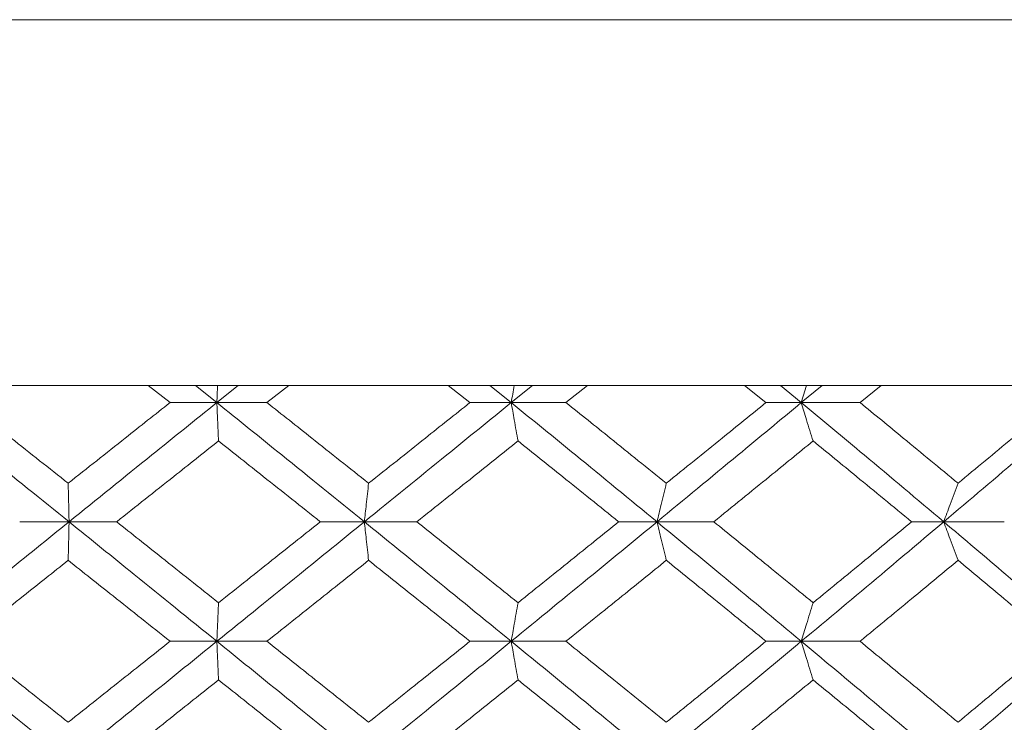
# Model space of a CAD drawing. Header units: inches. Extents: x -3.7 to 22.7, y -9.6 to 17.3.
# Tile 53 of 130: x -0.674 to -0.171, y 0.145 to 0.504. Entities that reach past the tile are written whole.
import ezdxf

# ---------------------------------------------------------------- set-up
doc = ezdxf.new("R2010")
doc.units = ezdxf.units.IN
doc.header["$MEASUREMENT"] = 0

msp = doc.modelspace()

# ---------------------------------------------------------------- linework, layer by layer
at = {"color": 7, "linetype": 'Continuous', "lineweight": 15}
for p, q in [((-1.44557, 0.50428), (0.19911, 0.50428)), ((0.10538, 0.31728), (-1.35184, 0.31728)), ((-0.59734, 0.30846), (-0.6085, 0.31728)), ((-0.57342, 0.30846), (-0.58439, 0.31728)), ((-0.57342, 0.30846), (-0.56245, 0.31728)), ((-0.54779, 0.30846), (-0.53665, 0.31728)), ((-0.44406, 0.30846), (-0.45515, 0.31728)), ((-0.42295, 0.30846), (-0.43384, 0.31728)), ((-0.42295, 0.30846), (-0.4121, 0.31728)), ((-0.39496, 0.30846), (-0.38395, 0.31728)), ((-0.29274, 0.30846), (-0.30364, 0.31728)), ((-0.27467, 0.30846), (-0.28536, 0.31728)), ((-0.27467, 0.30846), (-0.26406, 0.31728)), ((-0.24462, 0.30846), (-0.23387, 0.31728)), ((-0.57342, 0.30846), (-0.59734, 0.30846)), ((-0.57342, 0.30846), (-0.54779, 0.30846)), ((-0.42295, 0.30846), (-0.44406, 0.30846)), ((-0.42295, 0.30846), (-0.39496, 0.30846)), ((-0.27467, 0.30846), (-0.29274, 0.30846)), ((-0.27467, 0.30846), (-0.24462, 0.30846)), ((-0.64896, 0.24751), (-0.67419, 0.24751)), ((-0.64896, 0.24751), (-0.62462, 0.24751)), ((-0.49801, 0.24751), (-0.52056, 0.24751)), ((-0.49801, 0.24751), (-0.47116, 0.24751)), ((-0.34843, 0.24751), (-0.36805, 0.24751)), ((-0.34843, 0.24751), (-0.31937, 0.24751)), ((-0.20186, 0.24751), (-0.21833, 0.24751)), ((-0.20186, 0.24751), (-0.17091, 0.24751)), ((-0.57342, 0.18638), (-0.59734, 0.18638)), ((-0.57342, 0.18638), (-0.54779, 0.18638)), ((-0.42295, 0.18638), (-0.44406, 0.18638)), ((-0.42295, 0.18638), (-0.39496, 0.18638)), ((-0.27467, 0.18638), (-0.29274, 0.18638)), ((-0.27467, 0.18638), (-0.24462, 0.18638))]:
    msp.add_line(p, q, dxfattribs=at)
for points, knots in [([(-0.57304, 0.31728), (-0.57304, 0.31725), (-0.57317, 0.31434), (-0.57329, 0.31139), (-0.57342, 0.30846)], [0, 0, 0, 0, 0.010766, 1, 1, 1, 1]), ([(-0.42141, 0.31728), (-0.42141, 0.31725), (-0.42193, 0.31434), (-0.42244, 0.31139), (-0.42295, 0.30846)], [0, 0, 0, 0, 0.010766, 1, 1, 1, 1]), ([(-0.27199, 0.31728), (-0.272, 0.31725), (-0.2729, 0.31434), (-0.27379, 0.31139), (-0.27467, 0.30846)], [0, 0, 0, 0, 0.0107661, 1, 1, 1, 1]), ([(-0.64896, 0.24751), (-0.66307, 0.2589), (-0.68823, 0.27924), (-0.71338, 0.29954), (-0.72444, 0.30846)], [0, 0, 0, 0, 0.560458, 1, 1, 1, 1]), ([(-0.64941, 0.26719), (-0.65913, 0.27491), (-0.67647, 0.28867), (-0.69382, 0.30242), (-0.70145, 0.30846)], [0, 0, 0, 0, 0.560339, 1, 1, 1, 1]), ([(-0.64941, 0.26719), (-0.63969, 0.27491), (-0.62234, 0.28867), (-0.60497, 0.30242), (-0.59734, 0.30846)], [0, 0, 0, 0, 0.560339, 1, 1, 1, 1]), ([(-0.64896, 0.24751), (-0.63486, 0.2589), (-0.60968, 0.27924), (-0.58449, 0.29954), (-0.57342, 0.30846)], [0, 0, 0, 0, 0.560458, 1, 1, 1, 1]), ([(-0.57256, 0.28883), (-0.57264, 0.29063), (-0.5728, 0.29424), (-0.57309, 0.30077), (-0.57329, 0.30554), (-0.57342, 0.30846)], [0, 0, 0, 0, 0.2791678, 0.5583356, 1, 1, 1, 1]), ([(-0.49801, 0.24751), (-0.51207, 0.2589), (-0.53717, 0.27924), (-0.56235, 0.29954), (-0.57342, 0.30846)], [0, 0, 0, 0, 0.560458, 1, 1, 1, 1]), ([(-0.49584, 0.26719), (-0.50553, 0.27491), (-0.52282, 0.28867), (-0.54016, 0.30242), (-0.54779, 0.30846)], [0, 0, 0, 0, 0.560339, 1, 1, 1, 1]), ([(-0.49801, 0.24751), (-0.48397, 0.2589), (-0.4589, 0.27924), (-0.43393, 0.29954), (-0.42295, 0.30846)], [0, 0, 0, 0, 0.560458, 1, 1, 1, 1]), ([(-0.49584, 0.26719), (-0.48616, 0.27491), (-0.46888, 0.28867), (-0.45164, 0.30242), (-0.44406, 0.30846)], [0, 0, 0, 0, 0.560339, 1, 1, 1, 1]), ([(-0.41948, 0.28883), (-0.4198, 0.29063), (-0.42045, 0.29424), (-0.42161, 0.30077), (-0.42244, 0.30554), (-0.42295, 0.30846)], [0, 0, 0, 0, 0.279168, 0.558336, 1, 1, 1, 1]), ([(-0.34843, 0.24751), (-0.3623, 0.2589), (-0.38705, 0.27924), (-0.41199, 0.29954), (-0.42295, 0.30846)], [0, 0, 0, 0, 0.560458, 1, 1, 1, 1]), ([(-0.34367, 0.26719), (-0.35322, 0.27491), (-0.37027, 0.28867), (-0.38742, 0.30242), (-0.39496, 0.30846)], [0, 0, 0, 0, 0.560339, 1, 1, 1, 1]), ([(-0.34843, 0.24751), (-0.3346, 0.2589), (-0.30993, 0.27924), (-0.28543, 0.29954), (-0.27467, 0.30846)], [0, 0, 0, 0, 0.560458, 1, 1, 1, 1]), ([(-0.34367, 0.26719), (-0.33414, 0.27491), (-0.31712, 0.28867), (-0.30018, 0.30242), (-0.29274, 0.30846)], [0, 0, 0, 0, 0.560339, 1, 1, 1, 1]), ([(-0.26863, 0.28883), (-0.2692, 0.29063), (-0.27033, 0.29424), (-0.27235, 0.30077), (-0.27379, 0.30554), (-0.27467, 0.30846)], [0, 0, 0, 0, 0.279168, 0.558336, 1, 1, 1, 1]), ([(-0.20186, 0.24751), (-0.21539, 0.2589), (-0.23951, 0.27924), (-0.26394, 0.29954), (-0.27467, 0.30846)], [0, 0, 0, 0, 0.560458, 1, 1, 1, 1]), ([(-0.19456, 0.26719), (-0.20387, 0.27491), (-0.22049, 0.28867), (-0.23726, 0.30242), (-0.24462, 0.30846)], [0, 0, 0, 0, 0.560339, 1, 1, 1, 1]), ([(-0.20186, 0.24751), (-0.1884, 0.2589), (-0.16438, 0.27924), (-0.14064, 0.29954), (-0.13021, 0.30846)], [0, 0, 0, 0, 0.560458, 1, 1, 1, 1]), ([(-0.19456, 0.26719), (-0.18528, 0.27491), (-0.16871, 0.28867), (-0.15227, 0.30242), (-0.14504, 0.30846)], [0, 0, 0, 0, 0.560339, 1, 1, 1, 1]), ([(-0.62462, 0.24751), (-0.6149, 0.25523), (-0.59754, 0.26901), (-0.58019, 0.28278), (-0.57256, 0.28883)], [0, 0, 0, 0, 0.560274, 1, 1, 1, 1]), ([(-0.52056, 0.24751), (-0.53026, 0.25523), (-0.54757, 0.26901), (-0.56493, 0.28278), (-0.57256, 0.28883)], [0, 0, 0, 0, 0.560274, 1, 1, 1, 1]), ([(-0.47116, 0.24751), (-0.4615, 0.25523), (-0.44425, 0.26901), (-0.42704, 0.28278), (-0.41948, 0.28883)], [0, 0, 0, 0, 0.560274, 1, 1, 1, 1]), ([(-0.36805, 0.24751), (-0.37763, 0.25523), (-0.39473, 0.26901), (-0.41192, 0.28278), (-0.41948, 0.28883)], [0, 0, 0, 0, 0.5602736, 1, 1, 1, 1]), ([(-0.31937, 0.24751), (-0.30987, 0.25523), (-0.29291, 0.26901), (-0.27605, 0.28278), (-0.26863, 0.28883)], [0, 0, 0, 0, 0.5602736, 1, 1, 1, 1]), ([(-0.21833, 0.24751), (-0.22769, 0.25523), (-0.24439, 0.26901), (-0.26123, 0.28278), (-0.26863, 0.28883)], [0, 0, 0, 0, 0.560274, 1, 1, 1, 1]), ([(-0.64941, 0.26719), (-0.64937, 0.26539), (-0.64928, 0.26178), (-0.64913, 0.25523), (-0.64903, 0.25044), (-0.64896, 0.24751)], [0, 0, 0, 0, 0.27887, 0.557739, 1, 1, 1, 1]), ([(-0.49584, 0.26719), (-0.49605, 0.26539), (-0.49645, 0.26178), (-0.49718, 0.25523), (-0.49769, 0.25044), (-0.49801, 0.24751)], [0, 0, 0, 0, 0.27887, 0.557739, 1, 1, 1, 1]), ([(-0.34367, 0.26719), (-0.34412, 0.26539), (-0.34501, 0.26178), (-0.3466, 0.25523), (-0.34773, 0.25044), (-0.34843, 0.24751)], [0, 0, 0, 0, 0.27887, 0.557739, 1, 1, 1, 1]), ([(-0.19456, 0.26719), (-0.19525, 0.26539), (-0.19662, 0.26178), (-0.19905, 0.25523), (-0.20079, 0.25044), (-0.20186, 0.24751)], [0, 0, 0, 0, 0.27887, 0.557739, 1, 1, 1, 1]), ([(-0.72444, 0.18638), (-0.71036, 0.1978), (-0.68523, 0.21818), (-0.66004, 0.23855), (-0.64896, 0.24751)], [0, 0, 0, 0, 0.560155, 1, 1, 1, 1]), ([(-0.64941, 0.2278), (-0.64937, 0.22961), (-0.64928, 0.23322), (-0.64913, 0.23977), (-0.64903, 0.24457), (-0.64896, 0.24751)], [0, 0, 0, 0, 0.278775, 0.557551, 1, 1, 1, 1]), ([(-0.57342, 0.18638), (-0.58752, 0.1978), (-0.61269, 0.21818), (-0.63788, 0.23855), (-0.64896, 0.24751)], [0, 0, 0, 0, 0.560155, 1, 1, 1, 1]), ([(-0.57256, 0.2061), (-0.58227, 0.21384), (-0.59962, 0.22764), (-0.61698, 0.24144), (-0.62462, 0.24751)], [0, 0, 0, 0, 0.5601361, 1, 1, 1, 1]), ([(-0.57342, 0.18638), (-0.55933, 0.1978), (-0.53416, 0.21818), (-0.50906, 0.23855), (-0.49801, 0.24751)], [0, 0, 0, 0, 0.560155, 1, 1, 1, 1]), ([(-0.57256, 0.2061), (-0.56284, 0.21384), (-0.5455, 0.22764), (-0.52818, 0.24144), (-0.52056, 0.24751)], [0, 0, 0, 0, 0.560136, 1, 1, 1, 1]), ([(-0.49584, 0.2278), (-0.49604, 0.22961), (-0.49645, 0.23322), (-0.49718, 0.23977), (-0.49769, 0.24457), (-0.49801, 0.24751)], [0, 0, 0, 0, 0.278775, 0.557551, 1, 1, 1, 1]), ([(-0.42295, 0.18638), (-0.43693, 0.1978), (-0.46189, 0.21818), (-0.48698, 0.23855), (-0.49801, 0.24751)], [0, 0, 0, 0, 0.560155, 1, 1, 1, 1]), ([(-0.41948, 0.2061), (-0.42911, 0.21384), (-0.44631, 0.22764), (-0.46357, 0.24144), (-0.47116, 0.24751)], [0, 0, 0, 0, 0.560136, 1, 1, 1, 1]), ([(-0.42295, 0.18638), (-0.40899, 0.1978), (-0.38408, 0.21818), (-0.35932, 0.23855), (-0.34843, 0.24751)], [0, 0, 0, 0, 0.560155, 1, 1, 1, 1]), ([(-0.41948, 0.2061), (-0.40986, 0.21384), (-0.39268, 0.22764), (-0.37557, 0.24144), (-0.36805, 0.24751)], [0, 0, 0, 0, 0.560136, 1, 1, 1, 1]), ([(-0.34367, 0.2278), (-0.34412, 0.22961), (-0.34501, 0.23322), (-0.3466, 0.23977), (-0.34773, 0.24457), (-0.34843, 0.24751)], [0, 0, 0, 0, 0.278775, 0.557551, 1, 1, 1, 1]), ([(-0.27467, 0.18638), (-0.28838, 0.1978), (-0.31286, 0.21818), (-0.33757, 0.23855), (-0.34843, 0.24751)], [0, 0, 0, 0, 0.560155, 1, 1, 1, 1]), ([(-0.26863, 0.2061), (-0.27808, 0.21384), (-0.29494, 0.22764), (-0.31191, 0.24144), (-0.31937, 0.24751)], [0, 0, 0, 0, 0.560136, 1, 1, 1, 1]), ([(-0.27467, 0.18638), (-0.26101, 0.1978), (-0.23662, 0.21818), (-0.21248, 0.23855), (-0.20186, 0.24751)], [0, 0, 0, 0, 0.560155, 1, 1, 1, 1]), ([(-0.26863, 0.2061), (-0.25921, 0.21384), (-0.24239, 0.22764), (-0.22568, 0.24144), (-0.21833, 0.24751)], [0, 0, 0, 0, 0.5601361, 1, 1, 1, 1]), ([(-0.19456, 0.2278), (-0.19525, 0.22961), (-0.19661, 0.23322), (-0.19905, 0.23977), (-0.20079, 0.24457), (-0.20186, 0.24751)], [0, 0, 0, 0, 0.278775, 0.557551, 1, 1, 1, 1]), ([(-0.13021, 0.18638), (-0.1435, 0.1978), (-0.16723, 0.21818), (-0.19128, 0.23855), (-0.20186, 0.24751)], [0, 0, 0, 0, 0.560155, 1, 1, 1, 1]), ([(-0.70145, 0.18638), (-0.69174, 0.19412), (-0.6744, 0.20792), (-0.65704, 0.22173), (-0.64941, 0.2278)], [0, 0, 0, 0, 0.560071, 1, 1, 1, 1]), ([(-0.59734, 0.18638), (-0.60706, 0.19412), (-0.62441, 0.20792), (-0.64177, 0.22173), (-0.64941, 0.2278)], [0, 0, 0, 0, 0.560071, 1, 1, 1, 1]), ([(-0.54779, 0.18638), (-0.53808, 0.19412), (-0.52075, 0.20792), (-0.50345, 0.22173), (-0.49584, 0.2278)], [0, 0, 0, 0, 0.5600706, 1, 1, 1, 1]), ([(-0.44406, 0.18638), (-0.45371, 0.19412), (-0.47095, 0.20792), (-0.48824, 0.22173), (-0.49584, 0.2278)], [0, 0, 0, 0, 0.560071, 1, 1, 1, 1]), ([(-0.39496, 0.18638), (-0.38536, 0.19412), (-0.36823, 0.20792), (-0.35117, 0.22173), (-0.34367, 0.2278)], [0, 0, 0, 0, 0.560071, 1, 1, 1, 1]), ([(-0.29274, 0.18638), (-0.30222, 0.19412), (-0.31915, 0.20792), (-0.33618, 0.22173), (-0.34367, 0.2278)], [0, 0, 0, 0, 0.560071, 1, 1, 1, 1]), ([(-0.24462, 0.18638), (-0.23525, 0.19412), (-0.2185, 0.20792), (-0.20188, 0.22173), (-0.19456, 0.2278)], [0, 0, 0, 0, 0.560071, 1, 1, 1, 1]), ([(-0.14504, 0.18638), (-0.15425, 0.19412), (-0.17068, 0.20792), (-0.18727, 0.22173), (-0.19456, 0.2278)], [0, 0, 0, 0, 0.560071, 1, 1, 1, 1]), ([(-0.57256, 0.2061), (-0.57264, 0.2043), (-0.5728, 0.20068), (-0.57309, 0.19412), (-0.57329, 0.18933), (-0.57342, 0.18638)], [0, 0, 0, 0, 0.278676, 0.5573521, 1, 1, 1, 1]), ([(-0.41948, 0.2061), (-0.4198, 0.2043), (-0.42045, 0.20068), (-0.42161, 0.19412), (-0.42244, 0.18933), (-0.42295, 0.18638)], [0, 0, 0, 0, 0.278676, 0.557352, 1, 1, 1, 1]), ([(-0.26863, 0.2061), (-0.2692, 0.2043), (-0.27033, 0.20068), (-0.27234, 0.19412), (-0.27378, 0.18933), (-0.27467, 0.18638)], [0, 0, 0, 0, 0.278676, 0.557352, 1, 1, 1, 1]), ([(-0.64896, 0.12526), (-0.66306, 0.13666), (-0.68825, 0.15703), (-0.71338, 0.17741), (-0.72444, 0.18638)], [0, 0, 0, 0, 0.559853, 1, 1, 1, 1]), ([(-0.64941, 0.14496), (-0.65913, 0.15269), (-0.67648, 0.1665), (-0.69382, 0.18031), (-0.70145, 0.18638)], [0, 0, 0, 0, 0.559933, 1, 1, 1, 1]), ([(-0.64941, 0.14496), (-0.63969, 0.15269), (-0.62233, 0.1665), (-0.60498, 0.18031), (-0.59734, 0.18638)], [0, 0, 0, 0, 0.559933, 1, 1, 1, 1]), ([(-0.64896, 0.12526), (-0.63486, 0.13666), (-0.60967, 0.15703), (-0.5845, 0.17741), (-0.57342, 0.18638)], [0, 0, 0, 0, 0.559853, 1, 1, 1, 1]), ([(-0.57256, 0.16666), (-0.57264, 0.16847), (-0.5728, 0.17208), (-0.57309, 0.17864), (-0.57329, 0.18344), (-0.57342, 0.18638)], [0, 0, 0, 0, 0.278676, 0.5573521, 1, 1, 1, 1]), ([(-0.49801, 0.12526), (-0.51207, 0.13666), (-0.53718, 0.15703), (-0.56234, 0.17741), (-0.57342, 0.18638)], [0, 0, 0, 0, 0.559853, 1, 1, 1, 1]), ([(-0.49584, 0.14496), (-0.50553, 0.15269), (-0.52283, 0.1665), (-0.54016, 0.18031), (-0.54779, 0.18638)], [0, 0, 0, 0, 0.559933, 1, 1, 1, 1]), ([(-0.49801, 0.12526), (-0.48397, 0.13666), (-0.45889, 0.15703), (-0.43393, 0.17741), (-0.42295, 0.18638)], [0, 0, 0, 0, 0.559853, 1, 1, 1, 1]), ([(-0.49584, 0.14496), (-0.48616, 0.15269), (-0.46888, 0.1665), (-0.45164, 0.18031), (-0.44406, 0.18638)], [0, 0, 0, 0, 0.559933, 1, 1, 1, 1]), ([(-0.41948, 0.16666), (-0.4198, 0.16847), (-0.42045, 0.17208), (-0.42161, 0.17864), (-0.42244, 0.18344), (-0.42295, 0.18638)], [0, 0, 0, 0, 0.278676, 0.557352, 1, 1, 1, 1]), ([(-0.34843, 0.12526), (-0.3623, 0.13666), (-0.38706, 0.15703), (-0.41198, 0.17741), (-0.42295, 0.18638)], [0, 0, 0, 0, 0.559853, 1, 1, 1, 1]), ([(-0.34367, 0.14496), (-0.35322, 0.15269), (-0.37028, 0.1665), (-0.38741, 0.18031), (-0.39496, 0.18638)], [0, 0, 0, 0, 0.559933, 1, 1, 1, 1]), ([(-0.34843, 0.12526), (-0.33461, 0.13666), (-0.30991, 0.15703), (-0.28544, 0.17741), (-0.27467, 0.18638)], [0, 0, 0, 0, 0.559853, 1, 1, 1, 1]), ([(-0.34367, 0.14496), (-0.33414, 0.15269), (-0.31711, 0.1665), (-0.30019, 0.18031), (-0.29274, 0.18638)], [0, 0, 0, 0, 0.559933, 1, 1, 1, 1]), ([(-0.26863, 0.16666), (-0.2692, 0.16847), (-0.27033, 0.17208), (-0.27234, 0.17864), (-0.27378, 0.18344), (-0.27467, 0.18638)], [0, 0, 0, 0, 0.278676, 0.557352, 1, 1, 1, 1]), ([(-0.20186, 0.12526), (-0.21538, 0.13666), (-0.23953, 0.15703), (-0.26393, 0.17741), (-0.27467, 0.18638)], [0, 0, 0, 0, 0.559853, 1, 1, 1, 1]), ([(-0.19456, 0.14496), (-0.20387, 0.15269), (-0.2205, 0.1665), (-0.23725, 0.18031), (-0.24462, 0.18638)], [0, 0, 0, 0, 0.559933, 1, 1, 1, 1]), ([(-0.20186, 0.12526), (-0.1884, 0.13666), (-0.16436, 0.15703), (-0.14065, 0.17741), (-0.13021, 0.18638)], [0, 0, 0, 0, 0.559853, 1, 1, 1, 1]), ([(-0.19456, 0.14496), (-0.18528, 0.15269), (-0.1687, 0.1665), (-0.15227, 0.18031), (-0.14504, 0.18638)], [0, 0, 0, 0, 0.559933, 1, 1, 1, 1]), ([(-0.62462, 0.12526), (-0.6149, 0.13298), (-0.59754, 0.14678), (-0.58019, 0.16058), (-0.57256, 0.16666)], [0, 0, 0, 0, 0.559868, 1, 1, 1, 1]), ([(-0.52056, 0.12526), (-0.53026, 0.13298), (-0.54758, 0.14678), (-0.56492, 0.16058), (-0.57256, 0.16666)], [0, 0, 0, 0, 0.559868, 1, 1, 1, 1]), ([(-0.47116, 0.12526), (-0.4615, 0.13298), (-0.44424, 0.14678), (-0.42705, 0.16058), (-0.41948, 0.16666)], [0, 0, 0, 0, 0.5598675, 1, 1, 1, 1]), ([(-0.36805, 0.12526), (-0.37763, 0.13298), (-0.39474, 0.14678), (-0.41192, 0.16058), (-0.41948, 0.16666)], [0, 0, 0, 0, 0.559868, 1, 1, 1, 1]), ([(-0.31937, 0.12526), (-0.30987, 0.13298), (-0.29291, 0.14678), (-0.27605, 0.16058), (-0.26863, 0.16666)], [0, 0, 0, 0, 0.5598675, 1, 1, 1, 1]), ([(-0.21833, 0.12526), (-0.22769, 0.13298), (-0.2444, 0.14678), (-0.26123, 0.16058), (-0.26863, 0.16666)], [0, 0, 0, 0, 0.559868, 1, 1, 1, 1])]:
    msp.add_open_spline(points, degree=3, knots=knots, dxfattribs=at)

doc.saveas('drawing.dxf')
